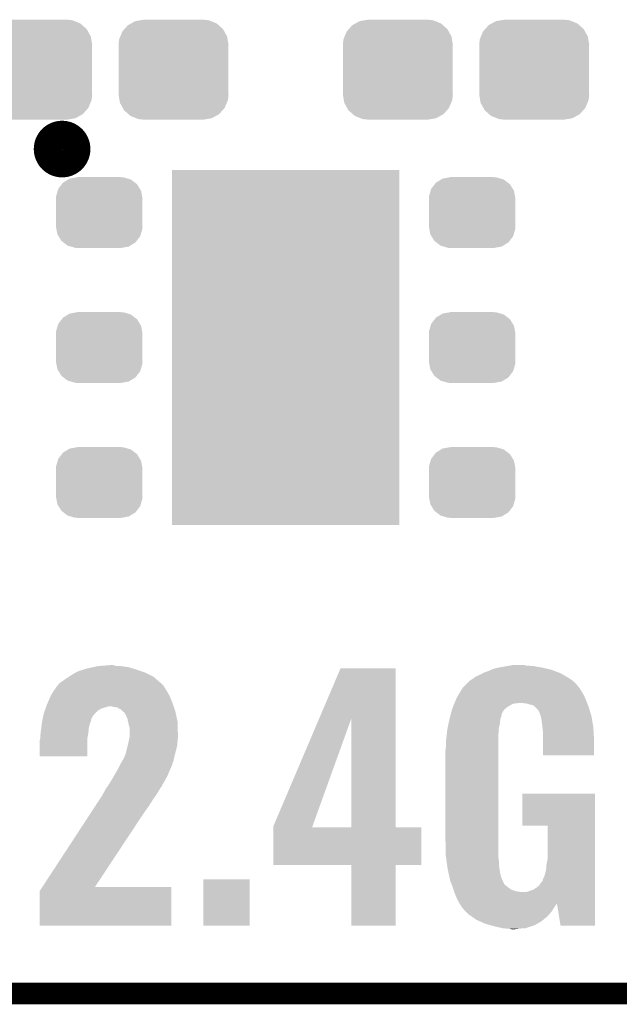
# Model space of a CAD drawing. Extents: x -1.3 to 24.2, y -3.9 to 39.2.
# Tile 7 of 30: x 7.3 to 11.5, y -3.9 to 3. Entities that reach past the tile are written whole.
import ezdxf

# ---------------------------------------------------------------- set-up
doc = ezdxf.new("R2010")
doc.units = 0
doc.layers.get('0').update_dxf_attribs({"linetype": 'CONTINUOUS'})
for name, color, linetype in [('WRLS_2_4GHZ_CLICK_V100_GKO', 14, 'CONTINUOUS'), ('WRLS_2_4GHZ_CLICK_V100_GTO', 12, 'CONTINUOUS'), ('WRLS_2_4GHZ_CLICK_V100_GTS', 13, 'CONTINUOUS')]:
    doc.layers.add(name, color=color, linetype=linetype)

# ---------------------------------------------------------------- blocks, each defined once
blk = doc.blocks.new('RECTANGLE_69')
blk.add_solid([(0.8001, 1.24968), (0.8001, -1.24968), (-0.8001, 1.24968), (-0.8001, -1.24968)])
blk = doc.blocks.new('CUSTOM_91')
for points in [[(-0.268438, 0.342124), (-0.233628, 0.347838), (0.2622, 0.342124), (0.247972, 0.347838)], [(-0.233628, 0.347838), (-0.20955, 0.35179), (0.247972, 0.347838), (0.20955, 0.35179)], [(-0.360486, 0.26887), (-0.34504, 0.286174), (0.357822, 0.26887), (0.348152, 0.286174)], [(-0.34504, 0.286174), (-0.320744, 0.31339), (0.348152, 0.286174), (0.317222, 0.31339)], [(-0.320744, 0.31339), (-0.298526, 0.325596), (0.317222, 0.31339), (0.30335, 0.325596)], [(-0.298526, 0.325596), (-0.268438, 0.342124), (0.30335, 0.325596), (0.2622, 0.342124)], [(-0.38735, 0.17526), (-0.383124, 0.213652), (0.38735, 0.17526), (0.380766, 0.213652)], [(-0.383124, 0.213652), (-0.37475, 0.234078), (0.380766, 0.213652), (0.377262, 0.234078)], [(-0.37475, 0.234078), (-0.360486, 0.26887), (0.377262, 0.234078), (0.357822, 0.26887)], [(-0.38608, 0.154124), (-0.38735, 0.17526), (0.38608, 0.154124), (0.38735, 0.17526)], [(-0.38608, -0.154124), (-0.38608, 0.154124), (0.38608, -0.154124), (0.38608, 0.154124)], [(-0.38735, -0.17526), (-0.38608, -0.154124), (0.38735, -0.17526), (0.38608, -0.154124)], [(-0.380764, -0.213652), (-0.38735, -0.17526), (0.383124, -0.213652), (0.38735, -0.17526)], [(-0.377262, -0.234078), (-0.380764, -0.213652), (0.374748, -0.234078), (0.383124, -0.213652)], [(-0.35782, -0.26887), (-0.377262, -0.234078), (0.360486, -0.26887), (0.374748, -0.234078)], [(-0.348152, -0.286174), (-0.35782, -0.26887), (0.345038, -0.286174), (0.360486, -0.26887)], [(-0.31722, -0.31339), (-0.348152, -0.286174), (0.320744, -0.31339), (0.345038, -0.286174)], [(-0.30335, -0.325596), (-0.31722, -0.31339), (0.298524, -0.325596), (0.320744, -0.31339)], [(-0.262198, -0.342124), (-0.30335, -0.325596), (0.268438, -0.342124), (0.298524, -0.325596)], [(-0.247972, -0.347838), (-0.262198, -0.342124), (0.233626, -0.347838), (0.268438, -0.342124)], [(-0.20955, -0.35179), (-0.247972, -0.347838), (0.20955, -0.35179), (0.233626, -0.347838)]]:
    blk.add_solid(points)
blk = doc.blocks.new('CUSTOM_92')
for points in [[(-0.263218, 0.199814), (-0.254768, 0.210758), (0.26581, 0.199814), (0.251368, 0.210758)], [(-0.254768, 0.210758), (-0.218054, 0.233), (0.251368, 0.210758), (0.222016, 0.233)], [(-0.218054, 0.233), (-0.20777, 0.23923), (0.222016, 0.233), (0.200324, 0.23923)], [(-0.20777, 0.23923), (-0.157486, 0.248168), (0.200324, 0.23923), (0.169202, 0.248168)], [(-0.157486, 0.248168), (-0.15367, 0.248846), (0.169202, 0.248168), (0.15367, 0.248846)], [(-0.15367, 0.248846), (-0.15367, 0.25019), (0.15367, 0.248846), (0.15367, 0.25019)], [(-0.303986, 0.114586), (-0.29256, 0.153072), (0.301898, 0.114586), (0.2947, 0.153072)], [(-0.29256, 0.153072), (-0.288346, 0.167262), (0.2947, 0.153072), (0.28593, 0.167262)], [(-0.288346, 0.167262), (-0.263218, 0.199814), (0.28593, 0.167262), (0.26581, 0.199814)], [(-0.3048, 0.09906), (-0.303986, 0.114586), (0.3048, 0.09906), (0.301898, 0.114586)], [(-0.30353, 0.079592), (-0.3048, 0.09906), (0.30353, 0.079592), (0.3048, 0.09906)], [(-0.30353, -0.079592), (-0.30353, 0.079592), (0.30353, -0.079592), (0.30353, 0.079592)], [(-0.3048, -0.09906), (-0.30353, -0.079592), (0.3048, -0.09906), (0.30353, -0.079592)], [(-0.301896, -0.114586), (-0.3048, -0.09906), (0.303986, -0.114586), (0.3048, -0.09906)], [(-0.2947, -0.153072), (-0.301896, -0.114586), (0.292558, -0.153072), (0.303986, -0.114586)], [(-0.285928, -0.167262), (-0.2947, -0.153072), (0.288346, -0.167262), (0.292558, -0.153072)], [(-0.26581, -0.199814), (-0.285928, -0.167262), (0.263216, -0.199814), (0.288346, -0.167262)], [(-0.251366, -0.210758), (-0.26581, -0.199814), (0.254768, -0.210758), (0.263216, -0.199814)], [(-0.222016, -0.233), (-0.251366, -0.210758), (0.218052, -0.233), (0.254768, -0.210758)], [(-0.200322, -0.23923), (-0.222016, -0.233), (0.20777, -0.23923), (0.218052, -0.233)], [(-0.169202, -0.248168), (-0.200322, -0.23923), (0.157484, -0.248168), (0.20777, -0.23923)], [(-0.15367, -0.248846), (-0.169202, -0.248168), (0.15367, -0.248846), (0.157484, -0.248168)], [(-0.15367, -0.25019), (-0.15367, -0.248846), (0.15367, -0.25019), (0.15367, -0.248846)]]:
    blk.add_solid(points)

msp = doc.modelspace()

# ---------------------------------------------------------------- linework, layer by layer
at = {"layer": 'WRLS_2_4GHZ_CLICK_V100_GKO', "const_width": 0.1524}
msp.add_lwpolyline([(-1.27, -3.81), (21.59, -3.81)], dxfattribs=at)
at = {"layer": 'WRLS_2_4GHZ_CLICK_V100_GTO', "const_width": 0.20066}
msp.add_lwpolyline([(7.47014, 2.1336, 1), (7.66826, 2.1336, 1)], format="xyb", close=True, dxfattribs=at)
at = {"layer": 'WRLS_2_4GHZ_CLICK_V100_GTO'}
for points in [[(7.715564, -1.53162), (7.73938, -1.524), (8.09752, -1.53162), (8.072484, -1.524)], [(7.73938, -1.524), (7.784374, -1.51384), (8.072484, -1.524), (8.039102, -1.51384)], [(7.784374, -1.51384), (7.818122, -1.50622), (8.039102, -1.51384), (7.9883, -1.50622)], [(7.818122, -1.50622), (7.847754, -1.50368), (7.9883, -1.50622), (7.945122, -1.50368)], [(7.847754, -1.50368), (7.907018, -1.4986), (7.945122, -1.50368), (7.927344, -1.4986)], [(9.379766, -1.87464), (9.530086, -1.521482), (9.918708, -1.87464), (9.9187, -1.521482)], [(9.530086, -1.521482), (9.530096, -1.52146), (9.9187, -1.521482), (9.530096, -1.52146)], [(10.591794, -1.531622), (10.609582, -1.524), (11.015982, -1.531622), (10.984228, -1.524)], [(10.609582, -1.524), (10.641964, -1.51638), (10.984228, -1.524), (10.95248, -1.51638)], [(10.641964, -1.51638), (10.65276, -1.51384), (10.95248, -1.51638), (10.93724, -1.51384)], [(10.65276, -1.51384), (10.69848, -1.50622), (10.93724, -1.51384), (10.89152, -1.50622)], [(10.69848, -1.50622), (10.71372, -1.50368), (10.89152, -1.50622), (10.86358, -1.50368)], [(10.71372, -1.50368), (10.744202, -1.4986), (10.843262, -1.50368), (10.825484, -1.4986)], [(7.58444, -1.60274), (7.617688, -1.57988), (8.238714, -1.60274), (8.211818, -1.57988)], [(7.617688, -1.57988), (7.625078, -1.5748), (8.211818, -1.57988), (8.20166, -1.5748)], [(7.625078, -1.5748), (7.663176, -1.55194), (8.20166, -1.5748), (8.15594, -1.55194)], [(7.663176, -1.55194), (7.67588, -1.544318), (8.15594, -1.55194), (8.134028, -1.544318)], [(7.67588, -1.544318), (7.715564, -1.53162), (8.134028, -1.544318), (8.09752, -1.53162)], [(10.44194, -1.60782), (10.464106, -1.59258), (11.163934, -1.60782), (11.142982, -1.59258)], [(10.464106, -1.59258), (10.48258, -1.57988), (11.142982, -1.59258), (11.121212, -1.57988)], [(10.48258, -1.57988), (10.51052, -1.56718), (11.121212, -1.57988), (11.09944, -1.56718)], [(10.51052, -1.56718), (10.529148, -1.55702), (11.09944, -1.56718), (11.082022, -1.55702)], [(10.529148, -1.55702), (10.538462, -1.55194), (11.082022, -1.55702), (11.068814, -1.55194)], [(10.538462, -1.55194), (10.574018, -1.53924), (11.068814, -1.55194), (11.035792, -1.53924)], [(10.574018, -1.53924), (10.591794, -1.531622), (11.035792, -1.53924), (11.015982, -1.531622)], [(7.516192, -1.67132), (7.531102, -1.648458), (8.30072, -1.67132), (8.286172, -1.648458)], [(7.531102, -1.648458), (7.536178, -1.643382), (8.286172, -1.648458), (8.28294, -1.643382)], [(7.536178, -1.643382), (7.53872, -1.64084), (8.28294, -1.643382), (8.2804, -1.64084)], [(7.53872, -1.64084), (7.553962, -1.62306), (8.2804, -1.64084), (8.26262, -1.62306)], [(7.553962, -1.62306), (7.553964, -1.623058), (8.26262, -1.62306), (8.262618, -1.623058)], [(7.553964, -1.623058), (7.58444, -1.60274), (8.262618, -1.623058), (8.238714, -1.60274)], [(10.36903, -1.69418), (10.388596, -1.661162), (11.23442, -1.69418), (11.214102, -1.661162)], [(10.388596, -1.661162), (10.3886, -1.661156), (11.214102, -1.661162), (11.214098, -1.661156)], [(10.3886, -1.661156), (10.388608, -1.658616), (11.214098, -1.661156), (11.21192, -1.658616)], [(10.388608, -1.658616), (10.396222, -1.653538), (11.21192, -1.658616), (11.207568, -1.653538)], [(10.396222, -1.653538), (10.40638, -1.64338), (11.207568, -1.653538), (11.19886, -1.64338)], [(10.40638, -1.64338), (10.411456, -1.638304), (11.19886, -1.64338), (11.196322, -1.638304)], [(10.411456, -1.638304), (10.436858, -1.612902), (11.196322, -1.638304), (11.17092, -1.612902)], [(10.436858, -1.612902), (10.44194, -1.60782), (11.17092, -1.612902), (11.163934, -1.60782)], [(7.467036, -1.7653), (7.489616, -1.714498), (8.34644, -1.7653), (8.32612, -1.714498)], [(7.489616, -1.714498), (7.493002, -1.70688), (8.32612, -1.714498), (8.32164, -1.70688)], [(7.493002, -1.70688), (7.516192, -1.67132), (8.32164, -1.70688), (8.30072, -1.67132)], [(10.345856, -1.73482), (10.34796, -1.729738), (11.25474, -1.73482), (11.2522, -1.729738)], [(10.34796, -1.729738), (10.36903, -1.69418), (11.2522, -1.729738), (11.23442, -1.69418)], [(7.45197, -1.80594), (7.454608, -1.79832), (7.843518, -1.80594), (7.86384, -1.79832)], [(7.454608, -1.79832), (7.458124, -1.78816), (7.86384, -1.79832), (7.899396, -1.78816)], [(7.458124, -1.78816), (7.46252, -1.775462), (8.354392, -1.78816), (8.349976, -1.775462)], [(7.46252, -1.775462), (7.467036, -1.7653), (8.349976, -1.775462), (8.34644, -1.7653)], [(7.934962, -1.79324), (7.912098, -1.78816), (8.356158, -1.79324), (8.354392, -1.78816)], [(7.955276, -1.79578), (7.934962, -1.79324), (8.357042, -1.79578), (8.356158, -1.79324)], [(7.983218, -1.811018), (7.955276, -1.79578), (8.362342, -1.811018), (8.357042, -1.79578)], [(10.31748, -1.803398), (10.321682, -1.79324), (10.693042, -1.803398), (10.7061, -1.79324)], [(10.321682, -1.79324), (10.326938, -1.78054), (10.7061, -1.79324), (10.726422, -1.78054)], [(10.326938, -1.78054), (10.33114, -1.770382), (10.726422, -1.78054), (10.746738, -1.770382)], [(10.33114, -1.770382), (10.332192, -1.76784), (10.746738, -1.770382), (10.7696, -1.76784)], [(10.332192, -1.76784), (10.333244, -1.7653), (10.7696, -1.76784), (10.78738, -1.7653)], [(10.333244, -1.7653), (10.345856, -1.73482), (11.266668, -1.7653), (11.25474, -1.73482)], [(10.835638, -1.76784), (10.800082, -1.7653), (11.267662, -1.76784), (11.266668, -1.7653)], [(10.861042, -1.77546), (10.835638, -1.76784), (11.270644, -1.77546), (11.267662, -1.76784)], [(10.883898, -1.780538), (10.861042, -1.77546), (11.272632, -1.780538), (11.270644, -1.77546)], [(10.901678, -1.793238), (10.883898, -1.780538), (11.2776, -1.793238), (11.272632, -1.780538)], [(10.90168, -1.79324), (10.901678, -1.793238), (11.277602, -1.79324), (11.2776, -1.793238)], [(10.914378, -1.805938), (10.90168, -1.79324), (11.281508, -1.805938), (11.277602, -1.79324)], [(7.432548, -1.877062), (7.43458, -1.866906), (7.774938, -1.877062), (7.782556, -1.866906)], [(7.43458, -1.866906), (7.435596, -1.861824), (7.782556, -1.866906), (7.78256, -1.861824)], [(7.435596, -1.861824), (7.439662, -1.8415), (7.78256, -1.861824), (7.798366, -1.8415)], [(7.439662, -1.8415), (7.44054, -1.838962), (7.798366, -1.8415), (7.80034, -1.838962)], [(7.44054, -1.838962), (7.446694, -1.821182), (7.80034, -1.838962), (7.818118, -1.821182)], [(7.446694, -1.821182), (7.45197, -1.80594), (7.818118, -1.821182), (7.843518, -1.80594)], [(7.995924, -1.823722), (7.983218, -1.811018), (8.36676, -1.823722), (8.362342, -1.811018)], [(8.000998, -1.828796), (7.995924, -1.823722), (8.367848, -1.828796), (8.36676, -1.823722)], [(8.008604, -1.831336), (8.000998, -1.828796), (8.368392, -1.831336), (8.367848, -1.828796)], [(8.00862, -1.833874), (8.008604, -1.831336), (8.368936, -1.833874), (8.368392, -1.831336)], [(8.01878, -1.85166), (8.00862, -1.833874), (8.372748, -1.85166), (8.368936, -1.833874)], [(8.028938, -1.874518), (8.01878, -1.85166), (8.377646, -1.874518), (8.372748, -1.85166)], [(10.29716, -1.8796), (10.302576, -1.859284), (10.6553, -1.8796), (10.662918, -1.859284)], [(10.302576, -1.859284), (10.307318, -1.841504), (10.662918, -1.859284), (10.66546, -1.841504)], [(10.307318, -1.841504), (10.30935, -1.833886), (10.66546, -1.841504), (10.670536, -1.833886)], [(10.30935, -1.833886), (10.310026, -1.831344), (10.670536, -1.833886), (10.67054, -1.831344)], [(10.310026, -1.831344), (10.315446, -1.811024), (10.67054, -1.831344), (10.68324, -1.811024)], [(10.315446, -1.811024), (10.31748, -1.803398), (10.68324, -1.811024), (10.693042, -1.803398)], [(10.91946, -1.81356), (10.914378, -1.805938), (11.283854, -1.81356), (11.281508, -1.805938)], [(10.927074, -1.821174), (10.91946, -1.81356), (11.286196, -1.821174), (11.283854, -1.81356)], [(10.92708, -1.823716), (10.927074, -1.821174), (11.286978, -1.823716), (11.286196, -1.821174)], [(10.93724, -1.849118), (10.92708, -1.823716), (11.294794, -1.849118), (11.286978, -1.823716)], [(10.940012, -1.85928), (10.93724, -1.849118), (11.29792, -1.85928), (11.294794, -1.849118)], [(10.94486, -1.877058), (10.940012, -1.85928), (11.300788, -1.877058), (11.29792, -1.85928)], [(7.422514, -1.940562), (7.426006, -1.91262), (7.75716, -1.940562), (7.764782, -1.91262)], [(7.426006, -1.91262), (7.42696, -1.905002), (7.764782, -1.91262), (7.76732, -1.905002)], [(7.42696, -1.905002), (7.430008, -1.88976), (7.76732, -1.905002), (7.772398, -1.88976)], [(7.430008, -1.88976), (7.432548, -1.877062), (7.772398, -1.88976), (7.774938, -1.877062)], [(8.033456, -1.894842), (8.028938, -1.874518), (8.382, -1.894842), (8.377646, -1.874518)], [(8.0391, -1.920242), (8.033456, -1.894842), (8.382794, -1.920242), (8.382, -1.894842)], [(8.04418, -1.938016), (8.0391, -1.920242), (8.38335, -1.938016), (8.382794, -1.920242)], [(8.04418, -1.97612), (8.04418, -1.938016), (8.38454, -1.97612), (8.38335, -1.938016)], [(9.057642, -2.631436), (9.379766, -1.87464), (9.333088, -2.631436), (9.606242, -1.87464)], [(9.606258, -2.6416), (9.606242, -1.87464), (9.918722, -2.6416), (9.918708, -1.87464)], [(10.284546, -1.94056), (10.291378, -1.90754), (10.64514, -1.94056), (10.65276, -1.90754)], [(10.291378, -1.90754), (10.297158, -1.879602), (10.65276, -1.90754), (10.6553, -1.879602)], [(10.297158, -1.879602), (10.29716, -1.8796), (10.6553, -1.879602), (10.6553, -1.8796)], [(10.95248, -1.93802), (10.94486, -1.877058), (11.31062, -1.93802), (11.300788, -1.877058)], [(10.95502, -1.96596), (10.95248, -1.93802), (11.312174, -1.96596), (11.31062, -1.93802)], [(7.4168, -1.98882), (7.41821, -1.976122), (7.75208, -1.98882), (7.75462, -1.976122)], [(7.4168, -2.011678), (7.4168, -1.98882), (7.747508, -2.011678), (7.75208, -1.98882)], [(7.41821, -1.976122), (7.41934, -1.96596), (7.75462, -1.976122), (7.755344, -1.96596)], [(7.41934, -1.96596), (7.422514, -1.940562), (7.755344, -1.96596), (7.75716, -1.940562)], [(8.042546, -2.01422), (8.04418, -2.006598), (8.38454, -2.01422), (8.38454, -2.006598)], [(8.04418, -2.006598), (8.04418, -1.97612), (8.38454, -2.006598), (8.38454, -1.97612)], [(10.2743, -2.02184), (10.279098, -1.978658), (10.6426, -2.02184), (10.6426, -1.978658)], [(10.279098, -1.978658), (10.28192, -1.953262), (10.6426, -1.978658), (10.644292, -1.953262)], [(10.28192, -1.953262), (10.284546, -1.94056), (10.644292, -1.953262), (10.64514, -1.94056)], [(10.95502, -2.029458), (10.95502, -1.96596), (11.3157, -2.029458), (11.312174, -1.96596)], [(7.41172, -2.029456), (7.416072, -2.014222), (7.746996, -2.029456), (7.747, -2.014222)], [(7.41172, -2.141198), (7.41172, -2.029456), (7.746978, -2.141198), (7.746996, -2.029456)], [(7.416072, -2.014222), (7.4168, -2.011678), (7.747, -2.014222), (7.747508, -2.011678)], [(8.02132, -2.10312), (8.02894, -2.07518), (8.37057, -2.10312), (8.377554, -2.07518)], [(8.02894, -2.07518), (8.030698, -2.06756), (8.377554, -2.07518), (8.37946, -2.06756)], [(8.030698, -2.06756), (8.03656, -2.04216), (8.37946, -2.06756), (8.381768, -2.04216)], [(8.03656, -2.04216), (8.037104, -2.03962), (8.381768, -2.04216), (8.382, -2.03962)], [(8.037104, -2.03962), (8.042546, -2.01422), (8.382, -2.03962), (8.38454, -2.01422)], [(10.26922, -2.09804), (10.27176, -2.077718), (10.6426, -2.09804), (10.6426, -2.077718)], [(10.27176, -2.04978), (10.2743, -2.02184), (10.6426, -2.04978), (10.6426, -2.02184)], [(10.27176, -2.077718), (10.27176, -2.04978), (10.6426, -2.077718), (10.6426, -2.04978)], [(10.95502, -2.133578), (10.95502, -2.029458), (11.315678, -2.133578), (11.3157, -2.029458)], [(7.746978, -2.14122), (7.41172, -2.141198), (7.746978, -2.14122), (7.746978, -2.141198)], [(8.00354, -2.156456), (8.00862, -2.14376), (8.357236, -2.156456), (8.36041, -2.14376)], [(8.00862, -2.14376), (8.01624, -2.125978), (8.36041, -2.14376), (8.364854, -2.125978)], [(8.01624, -2.125978), (8.02132, -2.10312), (8.364854, -2.125978), (8.37057, -2.10312)], [(10.26922, -2.73304), (10.26922, -2.09804), (10.6426, -2.73304), (10.6426, -2.09804)], [(11.315678, -2.1336), (10.95502, -2.133578), (11.315678, -2.1336), (11.315678, -2.133578)], [(7.96544, -2.22504), (7.976868, -2.202182), (8.33374, -2.22504), (8.3439, -2.202182)], [(7.976868, -2.202182), (7.98322, -2.189482), (8.3439, -2.202182), (8.347526, -2.189482)], [(7.98322, -2.189482), (7.986182, -2.184402), (8.347526, -2.189482), (8.348978, -2.184402)], [(7.986182, -2.184402), (7.992108, -2.174244), (8.348978, -2.184402), (8.354058, -2.174244)], [(7.992108, -2.174244), (7.995072, -2.169162), (8.354058, -2.174244), (8.35406, -2.169162)], [(7.995072, -2.169162), (8.001002, -2.158998), (8.35406, -2.169162), (8.3566, -2.158998)], [(8.001002, -2.158998), (8.00354, -2.156456), (8.3566, -2.158998), (8.357236, -2.156456)], [(7.924798, -2.29616), (7.934958, -2.27838), (8.30118, -2.29616), (8.31088, -2.27838)], [(7.934958, -2.27838), (7.96544, -2.22504), (8.31088, -2.27838), (8.33374, -2.22504)], [(7.88162, -2.3622), (7.891778, -2.349502), (8.262618, -2.3622), (8.272778, -2.349502)], [(7.891778, -2.349502), (7.891782, -2.349498), (8.272778, -2.349502), (8.272778, -2.349498)], [(7.891782, -2.349498), (7.897872, -2.339346), (8.272778, -2.349498), (8.275318, -2.339346)], [(7.897872, -2.339346), (7.900924, -2.33426), (8.275318, -2.339346), (8.280398, -2.33426)], [(7.900924, -2.33426), (7.90702, -2.3241), (8.280398, -2.33426), (8.28594, -2.3241)], [(7.90702, -2.3241), (7.924798, -2.29616), (8.28594, -2.3241), (8.30118, -2.29616)], [(7.830418, -2.448558), (7.852016, -2.41554), (8.20674, -2.448558), (8.2296, -2.41554)], [(7.852016, -2.41554), (7.853678, -2.413), (8.2296, -2.41554), (8.231216, -2.413)], [(7.853678, -2.413), (7.867126, -2.3876), (8.231216, -2.413), (8.24738, -2.3876)], [(7.867126, -2.3876), (7.876542, -2.369818), (8.24738, -2.3876), (8.258048, -2.369818)], [(7.876542, -2.369818), (7.881618, -2.362202), (8.258048, -2.369818), (8.262618, -2.362202)], [(7.881618, -2.362202), (7.88162, -2.3622), (8.262618, -2.362202), (8.262618, -2.3622)], [(10.81024, -2.628878), (10.81026, -2.402862), (11.323314, -2.628878), (11.32332, -2.402862)], [(10.81026, -2.402862), (10.810262, -2.40284), (11.32332, -2.402862), (10.810262, -2.40284)], [(7.773926, -2.53492), (7.803834, -2.489198), (8.14832, -2.53492), (8.18134, -2.489198)], [(7.803834, -2.489198), (7.830418, -2.448558), (8.18134, -2.489198), (8.20674, -2.448558)], [(7.429996, -3.0607), (7.773926, -2.53492), (7.800382, -3.0607), (8.14832, -2.53492)], [(9.05764, -2.641572), (9.057642, -2.631436), (9.32943, -2.641572), (9.333088, -2.631436)], [(10.988018, -2.6289), (10.81024, -2.628878), (11.323314, -2.6289), (11.323314, -2.628878)], [(10.98804, -2.865118), (10.988018, -2.6289), (11.323308, -2.865118), (11.323314, -2.6289)], [(9.05764, -2.6416), (9.05764, -2.641572), (9.606258, -2.6416), (9.32943, -2.641572)], [(9.05764, -2.641622), (9.05764, -2.6416), (10.09904, -2.641622), (9.918722, -2.6416)], [(9.05764, -2.905738), (9.05764, -2.641622), (10.099018, -2.905738), (10.09904, -2.641622)], [(10.27176, -2.839718), (10.26922, -2.73304), (10.6426, -2.839718), (10.6426, -2.73304)], [(10.273478, -2.85242), (10.27176, -2.839718), (10.6426, -2.85242), (10.6426, -2.839718)], [(9.606258, -2.90576), (9.05764, -2.905738), (10.099018, -2.90576), (10.099018, -2.905738)], [(9.60626, -2.905782), (9.606258, -2.90576), (9.9187, -2.905782), (10.099018, -2.90576)], [(9.60628, -3.332458), (9.60626, -2.905782), (9.918678, -3.332458), (9.9187, -2.905782)], [(10.276566, -2.875282), (10.273478, -2.85242), (10.64514, -2.875282), (10.6426, -2.85242)], [(10.280342, -2.903222), (10.276566, -2.875282), (10.64514, -2.903222), (10.64514, -2.875282)], [(10.28446, -2.9337), (10.280342, -2.903222), (10.64983, -2.9337), (10.64514, -2.903222)], [(10.97788, -2.941318), (10.98042, -2.905758), (11.323306, -2.941318), (11.323308, -2.905758)], [(10.98042, -2.905758), (10.98804, -2.865118), (11.323308, -2.905758), (11.323308, -2.865118)], [(10.29224, -2.969262), (10.28446, -2.9337), (10.6553, -2.969262), (10.64983, -2.9337)], [(10.299464, -3.00228), (10.29224, -2.969262), (10.66546, -3.00228), (10.6553, -2.969262)], [(10.96264, -2.992118), (10.970258, -2.96926), (11.323306, -2.992118), (11.323306, -2.96926)], [(10.970258, -2.96926), (10.97788, -2.941318), (11.323306, -2.96926), (11.323306, -2.941318)], [(8.56488, -3.332458), (8.5649, -3.007382), (8.889978, -3.332458), (8.89, -3.007382)], [(8.5649, -3.007382), (8.564902, -3.00736), (8.89, -3.007382), (8.564902, -3.00736)], [(10.30224, -3.014978), (10.299464, -3.00228), (10.671234, -3.014978), (10.66546, -3.00228)], [(10.308102, -3.03022), (10.30224, -3.014978), (10.678162, -3.03022), (10.671234, -3.014978)], [(10.309082, -3.032764), (10.308102, -3.03022), (10.6807, -3.032764), (10.678162, -3.03022)], [(10.312012, -3.040382), (10.309082, -3.032764), (10.683244, -3.040382), (10.6807, -3.032764)], [(10.31494, -3.048), (10.312012, -3.040382), (10.690862, -3.048), (10.683244, -3.040382)], [(10.315788, -3.05054), (10.31494, -3.048), (10.6934, -3.05054), (10.690862, -3.048)], [(10.909302, -3.06578), (10.929622, -3.047998), (11.323304, -3.06578), (11.323304, -3.047998)], [(10.929622, -3.047998), (10.947406, -3.022598), (11.323304, -3.047998), (11.323304, -3.022598)], [(10.947406, -3.022598), (10.95248, -3.02005), (11.323304, -3.022598), (11.323304, -3.02005)], [(10.95248, -3.02005), (10.955022, -3.007358), (11.323304, -3.02005), (11.323304, -3.007358)], [(10.955022, -3.007358), (10.96264, -2.992118), (11.323304, -3.007358), (11.323306, -2.992118)], [(7.41172, -3.332458), (7.411724, -3.088636), (8.338798, -3.332458), (8.338816, -3.088636)], [(7.411724, -3.088636), (7.429982, -3.060722), (8.338816, -3.088636), (8.33882, -3.060722)], [(7.429982, -3.060722), (7.429996, -3.0607), (8.33882, -3.060722), (7.800382, -3.0607)], [(10.319174, -3.0607), (10.315788, -3.05054), (10.708642, -3.0607), (10.6934, -3.05054)], [(10.324254, -3.07594), (10.319174, -3.0607), (10.726422, -3.07594), (10.708642, -3.0607)], [(10.3251, -3.07848), (10.324254, -3.07594), (10.732772, -3.07848), (10.726422, -3.07594)], [(10.327872, -3.086102), (10.3251, -3.07848), (10.75182, -3.086102), (10.732772, -3.07848)], [(10.330642, -3.09372), (10.327872, -3.086102), (10.779762, -3.09372), (10.75182, -3.086102)], [(10.331566, -3.09626), (10.330642, -3.09372), (10.815318, -3.09626), (10.779762, -3.09372)], [(10.33526, -3.10642), (10.331566, -3.09626), (11.323302, -3.10642), (11.323302, -3.09626)], [(10.34542, -3.13182), (10.33526, -3.10642), (11.323302, -3.13182), (11.323302, -3.10642)], [(10.82802, -3.09626), (10.845802, -3.093718), (11.323302, -3.09626), (11.323302, -3.093718)], [(10.845802, -3.093718), (10.86866, -3.0861), (11.323302, -3.093718), (11.323302, -3.0861)], [(10.86866, -3.0861), (10.888982, -3.078478), (11.323302, -3.0861), (11.323304, -3.078478)], [(10.888982, -3.078478), (10.909302, -3.06578), (11.323304, -3.078478), (11.323304, -3.06578)], [(10.3632, -3.16738), (10.34542, -3.13182), (11.3233, -3.16738), (11.323302, -3.13182)], [(10.36829, -3.175862), (10.3632, -3.16738), (11.3233, -3.175862), (11.3233, -3.16738)], [(10.368292, -3.175864), (10.36829, -3.175862), (11.05408, -3.175864), (11.0541, -3.175862)], [(10.3693, -3.177546), (10.368292, -3.175864), (11.054074, -3.177546), (11.05408, -3.175864)], [(10.37082, -3.18008), (10.3693, -3.177546), (11.05154, -3.18008), (11.054074, -3.177546)], [(10.378438, -3.192778), (10.37082, -3.18008), (11.043074, -3.192778), (11.05154, -3.18008)], [(11.079478, -3.332462), (11.0541, -3.175862), (11.323298, -3.332462), (11.3233, -3.175862)], [(10.380974, -3.195314), (10.378438, -3.192778), (11.041384, -3.195314), (11.043074, -3.192778)], [(10.38098, -3.197854), (10.380974, -3.195314), (11.03969, -3.197854), (11.041384, -3.195314)], [(10.385218, -3.20294), (10.38098, -3.197854), (11.0363, -3.20294), (11.03969, -3.197854)], [(10.40638, -3.22834), (10.385218, -3.20294), (11.020136, -3.22834), (11.0363, -3.20294)], [(10.408922, -3.230882), (10.40638, -3.22834), (11.01852, -3.230882), (11.020136, -3.22834)], [(10.429238, -3.251198), (10.408922, -3.230882), (11.001104, -3.251198), (11.01852, -3.230882)], [(10.451152, -3.266442), (10.429238, -3.251198), (10.988038, -3.266442), (11.001104, -3.251198)], [(10.487658, -3.291838), (10.451152, -3.266442), (10.9572, -3.291838), (10.988038, -3.266442)], [(10.510758, -3.302002), (10.487658, -3.291838), (10.944858, -3.302002), (10.9572, -3.291838)], [(10.551158, -3.31978), (10.510758, -3.302002), (10.91415, -3.31978), (10.944858, -3.302002)], [(10.587454, -3.329942), (10.551158, -3.31978), (10.8966, -3.329942), (10.91415, -3.31978)], [(8.338798, -3.33248), (7.41172, -3.332458), (8.338798, -3.33248), (8.338798, -3.332458)], [(8.889978, -3.33248), (8.56488, -3.332458), (8.889978, -3.33248), (8.889978, -3.332458)], [(9.918678, -3.33248), (9.60628, -3.332458), (9.918678, -3.33248), (9.918678, -3.332458)], [(10.61466, -3.33756), (10.587454, -3.329942), (10.87279, -3.33756), (10.8966, -3.329942)], [(10.67054, -3.35026), (10.61466, -3.33756), (10.833098, -3.35026), (10.87279, -3.33756)], [(10.6934, -3.3528), (10.67054, -3.35026), (10.79754, -3.3528), (10.833098, -3.35026)], [(10.734036, -3.35788), (10.716258, -3.3528), (10.756898, -3.35788), (10.79754, -3.3528)], [(11.323298, -3.33248), (11.079478, -3.332462), (11.323298, -3.33248), (11.323298, -3.332462)]]:
    msp.add_solid(points, dxfattribs=at)

# ---------------------------------------------------------------- block references
at = {"layer": 'WRLS_2_4GHZ_CLICK_V100_GTS'}
for name, p in [('CUSTOM_91', (7.39394, 2.6924)), ('CUSTOM_91', (8.35406, 2.6924)), ('CUSTOM_91', (9.93394, 2.6924)), ('CUSTOM_91', (10.89406, 2.6924)), ('RECTANGLE_69', (9.144, 0.7366)), ('CUSTOM_92', (7.83082, 1.68656)), ('CUSTOM_92', (10.45718, 1.68656)), ('CUSTOM_92', (7.83082, 0.7366)), ('CUSTOM_92', (10.45718, 0.7366)), ('CUSTOM_92', (7.83082, -0.21336)), ('CUSTOM_92', (10.45718, -0.21336))]:
    msp.add_blockref(name, p, dxfattribs=at)

doc.saveas('drawing.dxf')
